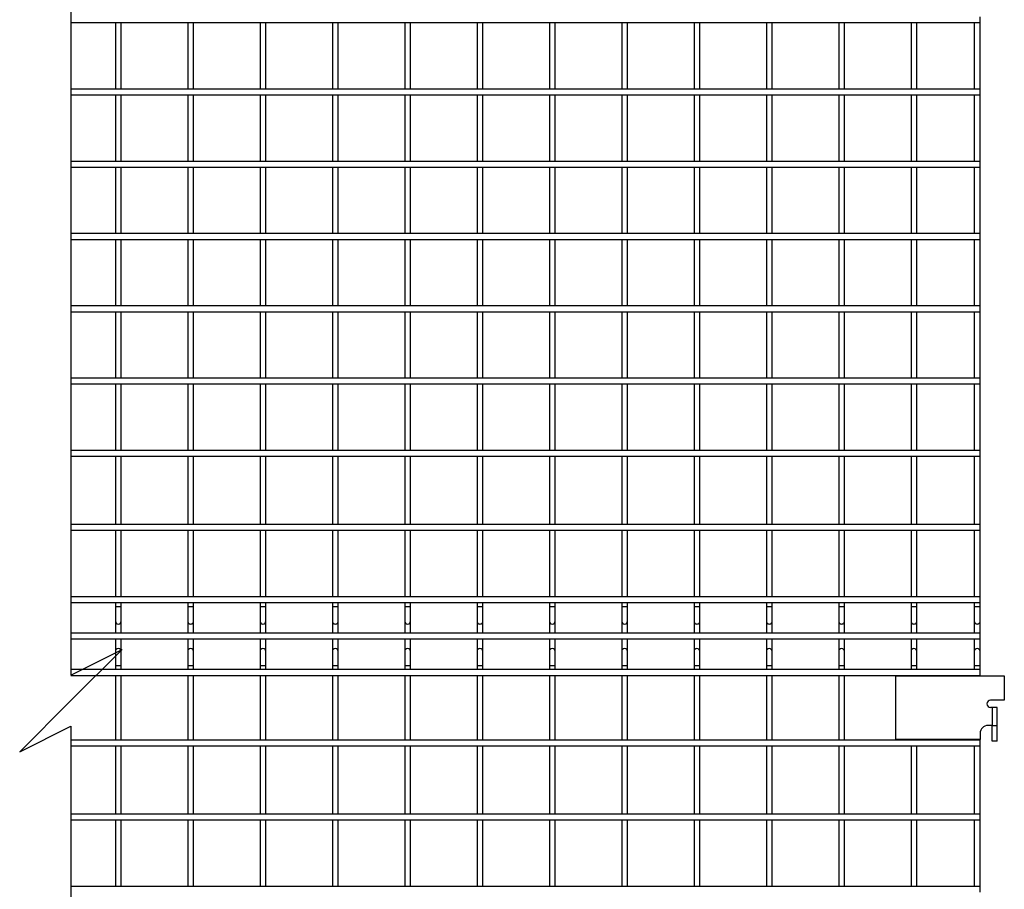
# Model space of a CAD drawing. Header units: inches. Extents: x 0.2 to 10.8, y 0.2 to 8.2.
# Tile 6 of 56: x 3.8 to 5.3, y 2.9 to 4.2. Entities that reach past the tile are written whole.
import ezdxf

# ---------------------------------------------------------------- set-up
doc = ezdxf.new("R2010")
doc.units = ezdxf.units.IN
doc.header["$MEASUREMENT"] = 0
doc.layers.add('DIMENSIONS', color=140, linetype='Continuous', lineweight=25)

msp = doc.modelspace()

# ---------------------------------------------------------------- linework, layer by layer
for p, q in [((5.30089, 4.23118), (5.30089, 4.24006)), ((3.90421, 4.23118), (5.30089, 4.23118)), ((3.97255, 4.23118), (3.97255, 4.12895)), ((3.98144, 4.12895), (3.98144, 4.23118)), ((4.08367, 4.23118), (4.08367, 4.12895)), ((4.09255, 4.12895), (4.09255, 4.23118)), ((4.19478, 4.23118), (4.19478, 4.12895)), ((4.20367, 4.12895), (4.20367, 4.23118)), ((4.30589, 4.23118), (4.30589, 4.12895)), ((4.31478, 4.12895), (4.31478, 4.23118)), ((4.417, 4.23118), (4.417, 4.12895)), ((4.42589, 4.12895), (4.42589, 4.23118)), ((4.52811, 4.23118), (4.52811, 4.12895)), ((4.537, 4.12895), (4.537, 4.23118)), ((4.63922, 4.23118), (4.63922, 4.12895)), ((4.64811, 4.12895), (4.64811, 4.23118)), ((4.75033, 4.23118), (4.75033, 4.12895)), ((4.75922, 4.12895), (4.75922, 4.23118)), ((4.86144, 4.23118), (4.86144, 4.12895)), ((4.87033, 4.12895), (4.87033, 4.23118)), ((4.97256, 4.23118), (4.97256, 4.12895)), ((4.98144, 4.12895), (4.98144, 4.23118)), ((5.08367, 4.23118), (5.08367, 4.12895)), ((5.09255, 4.12895), (5.09255, 4.23118)), ((5.19478, 4.23118), (5.19478, 4.12895)), ((5.20367, 4.12895), (5.20367, 4.23118)), ((5.292, 4.23118), (5.292, 4.12895)), ((5.30089, 4.12895), (5.30089, 4.23118)), ((5.30089, 4.12895), (3.90421, 4.12895)), ((3.90421, 4.12006), (5.30089, 4.12006)), ((3.97255, 4.12006), (3.97255, 4.01784)), ((3.98144, 4.01784), (3.98144, 4.12006)), ((4.08367, 4.12006), (4.08367, 4.01784)), ((4.09255, 4.01784), (4.09255, 4.12006)), ((4.19478, 4.12006), (4.19478, 4.01784)), ((4.20367, 4.01784), (4.20367, 4.12006)), ((4.30589, 4.12006), (4.30589, 4.01784)), ((4.31478, 4.01784), (4.31478, 4.12006)), ((4.417, 4.12006), (4.417, 4.01784)), ((4.42589, 4.01784), (4.42589, 4.12006)), ((4.52811, 4.12006), (4.52811, 4.01784)), ((4.537, 4.01784), (4.537, 4.12006)), ((4.63922, 4.12006), (4.63922, 4.01784)), ((4.64811, 4.01784), (4.64811, 4.12006)), ((4.75033, 4.12006), (4.75033, 4.01784)), ((4.75922, 4.01784), (4.75922, 4.12006)), ((4.86144, 4.12006), (4.86144, 4.01784)), ((4.87033, 4.01784), (4.87033, 4.12006)), ((4.97256, 4.12006), (4.97256, 4.01784)), ((4.98144, 4.01784), (4.98144, 4.12006)), ((5.08367, 4.12006), (5.08367, 4.01784)), ((5.09255, 4.01784), (5.09255, 4.12006)), ((5.19478, 4.12006), (5.19478, 4.01784)), ((5.20367, 4.01784), (5.20367, 4.12006)), ((5.292, 4.12006), (5.292, 4.01784)), ((5.30089, 4.12006), (5.30089, 4.12895)), ((5.30089, 4.01784), (5.30089, 4.12006)), ((5.30089, 4.01784), (3.90421, 4.01784)), ((3.90421, 4.00895), (5.30089, 4.00895)), ((3.97255, 4.00895), (3.97255, 3.90673)), ((3.98144, 3.90673), (3.98144, 4.00895)), ((4.08367, 4.00895), (4.08367, 3.90673)), ((4.09255, 3.90673), (4.09255, 4.00895)), ((4.19478, 4.00895), (4.19478, 3.90673)), ((4.20367, 3.90673), (4.20367, 4.00895)), ((4.30589, 4.00895), (4.30589, 3.90673)), ((4.31478, 3.90673), (4.31478, 4.00895)), ((4.417, 4.00895), (4.417, 3.90673)), ((4.42589, 3.90673), (4.42589, 4.00895)), ((4.52811, 4.00895), (4.52811, 3.90673)), ((4.537, 3.90673), (4.537, 4.00895)), ((4.63922, 4.00895), (4.63922, 3.90673)), ((4.64811, 3.90673), (4.64811, 4.00895)), ((4.75033, 4.00895), (4.75033, 3.90673)), ((4.75922, 3.90673), (4.75922, 4.00895)), ((4.86144, 4.00895), (4.86144, 3.90673)), ((4.87033, 3.90673), (4.87033, 4.00895)), ((4.97256, 4.00895), (4.97256, 3.90673)), ((4.98144, 3.90673), (4.98144, 4.00895)), ((5.08367, 4.00895), (5.08367, 3.90673)), ((5.09255, 3.90673), (5.09255, 4.00895)), ((5.19478, 4.00895), (5.19478, 3.90673)), ((5.20367, 3.90673), (5.20367, 4.00895)), ((5.292, 4.00895), (5.292, 3.90673)), ((5.30089, 4.00895), (5.30089, 4.01784)), ((5.30089, 3.90673), (5.30089, 4.00895)), ((5.30089, 3.90673), (3.90421, 3.90673)), ((5.30089, 3.89784), (5.30089, 3.90673)), ((3.90421, 3.89784), (5.30089, 3.89784)), ((3.97255, 3.89784), (3.97255, 3.79562)), ((3.98144, 3.79562), (3.98144, 3.89784)), ((4.08367, 3.89784), (4.08367, 3.79562)), ((4.09255, 3.79562), (4.09255, 3.89784)), ((4.19478, 3.89784), (4.19478, 3.79562)), ((4.20367, 3.79562), (4.20367, 3.89784)), ((4.30589, 3.89784), (4.30589, 3.79562)), ((4.31478, 3.79562), (4.31478, 3.89784)), ((4.417, 3.89784), (4.417, 3.79562)), ((4.42589, 3.79562), (4.42589, 3.89784)), ((4.52811, 3.89784), (4.52811, 3.79562)), ((4.537, 3.79562), (4.537, 3.89784)), ((4.63922, 3.89784), (4.63922, 3.79562)), ((4.64811, 3.79562), (4.64811, 3.89784)), ((4.75033, 3.89784), (4.75033, 3.79562)), ((4.75922, 3.79562), (4.75922, 3.89784)), ((4.86144, 3.89784), (4.86144, 3.79562)), ((4.87033, 3.79562), (4.87033, 3.89784)), ((4.97256, 3.89784), (4.97256, 3.79562)), ((4.98144, 3.79562), (4.98144, 3.89784)), ((5.08367, 3.89784), (5.08367, 3.79562)), ((5.09255, 3.79562), (5.09255, 3.89784)), ((5.19478, 3.89784), (5.19478, 3.79562)), ((5.20367, 3.79562), (5.20367, 3.89784)), ((5.292, 3.89784), (5.292, 3.79562)), ((5.30089, 3.79562), (5.30089, 3.89784)), ((5.30089, 3.79562), (3.90421, 3.79562)), ((3.90421, 3.78673), (5.30089, 3.78673)), ((3.97255, 3.78673), (3.97255, 3.68451)), ((3.98144, 3.68451), (3.98144, 3.78673)), ((4.08367, 3.78673), (4.08367, 3.68451)), ((4.09255, 3.68451), (4.09255, 3.78673)), ((4.19478, 3.78673), (4.19478, 3.68451)), ((4.20367, 3.68451), (4.20367, 3.78673)), ((4.30589, 3.78673), (4.30589, 3.68451)), ((4.31478, 3.68451), (4.31478, 3.78673)), ((4.417, 3.78673), (4.417, 3.68451)), ((4.42589, 3.68451), (4.42589, 3.78673)), ((4.52811, 3.78673), (4.52811, 3.68451)), ((4.537, 3.68451), (4.537, 3.78673)), ((4.63922, 3.78673), (4.63922, 3.68451)), ((4.64811, 3.68451), (4.64811, 3.78673)), ((4.75033, 3.78673), (4.75033, 3.68451)), ((4.75922, 3.68451), (4.75922, 3.78673)), ((4.86144, 3.78673), (4.86144, 3.68451)), ((4.87033, 3.68451), (4.87033, 3.78673)), ((4.97256, 3.78673), (4.97256, 3.68451)), ((4.98144, 3.68451), (4.98144, 3.78673)), ((5.08367, 3.78673), (5.08367, 3.68451)), ((5.09255, 3.68451), (5.09255, 3.78673)), ((5.19478, 3.78673), (5.19478, 3.68451)), ((5.20367, 3.68451), (5.20367, 3.78673)), ((5.292, 3.78673), (5.292, 3.68451)), ((5.30089, 3.78673), (5.30089, 3.79562)), ((5.30089, 3.68451), (5.30089, 3.78673)), ((5.30089, 3.68451), (3.90421, 3.68451)), ((3.90421, 3.67562), (5.30089, 3.67562)), ((3.97255, 3.67562), (3.97255, 3.5734)), ((3.98144, 3.5734), (3.98144, 3.67562)), ((4.08367, 3.67562), (4.08367, 3.5734)), ((4.09255, 3.5734), (4.09255, 3.67562)), ((4.19478, 3.67562), (4.19478, 3.5734)), ((4.20367, 3.5734), (4.20367, 3.67562)), ((4.30589, 3.67562), (4.30589, 3.5734)), ((4.31478, 3.5734), (4.31478, 3.67562)), ((4.417, 3.67562), (4.417, 3.5734)), ((4.42589, 3.5734), (4.42589, 3.67562)), ((4.52811, 3.67562), (4.52811, 3.5734)), ((4.537, 3.5734), (4.537, 3.67562)), ((4.63922, 3.67562), (4.63922, 3.5734)), ((4.64811, 3.5734), (4.64811, 3.67562)), ((4.75033, 3.67562), (4.75033, 3.5734)), ((4.75922, 3.5734), (4.75922, 3.67562)), ((4.86144, 3.67562), (4.86144, 3.5734)), ((4.87033, 3.5734), (4.87033, 3.67562)), ((4.97256, 3.67562), (4.97256, 3.5734)), ((4.98144, 3.5734), (4.98144, 3.67562)), ((5.08367, 3.67562), (5.08367, 3.5734)), ((5.09255, 3.5734), (5.09255, 3.67562)), ((5.19478, 3.67562), (5.19478, 3.5734)), ((5.20367, 3.5734), (5.20367, 3.67562)), ((5.292, 3.67562), (5.292, 3.5734)), ((5.30089, 3.67562), (5.30089, 3.68451)), ((5.30089, 3.5734), (5.30089, 3.67562)), ((5.30089, 3.5734), (3.90421, 3.5734)), ((5.30089, 3.56451), (5.30089, 3.5734)), ((3.90421, 3.56451), (5.30089, 3.56451)), ((3.97255, 3.56451), (3.97255, 3.45951)), ((3.98144, 3.45951), (3.98144, 3.56451)), ((4.08367, 3.56451), (4.08367, 3.45951)), ((4.09255, 3.45951), (4.09255, 3.56451)), ((4.19478, 3.56451), (4.19478, 3.45951)), ((4.20367, 3.45951), (4.20367, 3.56451)), ((4.30589, 3.56451), (4.30589, 3.45951)), ((4.31478, 3.45951), (4.31478, 3.56451)), ((4.417, 3.56451), (4.417, 3.45951)), ((4.42589, 3.45951), (4.42589, 3.56451)), ((4.52811, 3.56451), (4.52811, 3.45951)), ((4.537, 3.45951), (4.537, 3.56451)), ((4.63922, 3.56451), (4.63922, 3.45951)), ((4.64811, 3.45951), (4.64811, 3.56451)), ((4.75033, 3.56451), (4.75033, 3.45951)), ((4.75922, 3.45951), (4.75922, 3.56451)), ((4.86144, 3.56451), (4.86144, 3.45951)), ((4.87033, 3.45951), (4.87033, 3.56451)), ((4.97256, 3.56451), (4.97256, 3.45951)), ((4.98144, 3.45951), (4.98144, 3.56451)), ((5.08367, 3.56451), (5.08367, 3.45951)), ((5.09255, 3.45951), (5.09255, 3.56451)), ((5.19478, 3.56451), (5.19478, 3.45951)), ((5.20367, 3.45951), (5.20367, 3.56451)), ((5.292, 3.56451), (5.292, 3.45951)), ((5.30089, 3.45951), (5.30089, 3.56451)), ((5.30089, 3.45951), (3.90421, 3.45951)), ((3.90421, 3.45062), (5.30089, 3.45062)), ((3.97255, 3.45062), (3.97255, 3.3484)), ((3.98144, 3.3484), (3.98144, 3.45062)), ((4.08367, 3.45062), (4.08367, 3.3484)), ((4.09255, 3.3484), (4.09255, 3.45062)), ((4.19478, 3.45062), (4.19478, 3.3484)), ((4.20367, 3.3484), (4.20367, 3.45062)), ((4.30589, 3.45062), (4.30589, 3.3484)), ((4.31478, 3.3484), (4.31478, 3.45062)), ((4.417, 3.45062), (4.417, 3.3484)), ((4.42589, 3.3484), (4.42589, 3.45062)), ((4.52811, 3.45062), (4.52811, 3.3484)), ((4.537, 3.3484), (4.537, 3.45062)), ((4.63922, 3.45062), (4.63922, 3.3484)), ((4.64811, 3.3484), (4.64811, 3.45062)), ((4.75033, 3.45062), (4.75033, 3.3484)), ((4.75922, 3.3484), (4.75922, 3.45062)), ((4.86144, 3.45062), (4.86144, 3.3484)), ((4.87033, 3.3484), (4.87033, 3.45062)), ((4.97256, 3.45062), (4.97256, 3.3484)), ((4.98144, 3.3484), (4.98144, 3.45062)), ((5.08367, 3.45062), (5.08367, 3.3484)), ((5.09255, 3.3484), (5.09255, 3.45062)), ((5.19478, 3.45062), (5.19478, 3.3484)), ((5.20367, 3.3484), (5.20367, 3.45062)), ((5.292, 3.45062), (5.292, 3.3484)), ((5.30089, 3.45062), (5.30089, 3.45951)), ((5.30089, 3.3484), (5.30089, 3.45062)), ((5.30089, 3.3484), (3.90421, 3.3484)), ((5.30089, 3.33951), (5.30089, 3.3484)), ((3.90421, 3.33951), (5.30089, 3.33951)), ((3.97255, 3.33951), (3.97255, 3.33287)), ((3.97255, 3.33287), (3.97255, 3.31092)), ((3.977, 3.33287), (3.97255, 3.33287)), ((3.98144, 3.33287), (3.977, 3.33287)), ((3.98144, 3.33287), (3.98144, 3.33951)), ((3.98144, 3.31092), (3.98144, 3.33287)), ((4.08367, 3.33951), (4.08367, 3.33287)), ((4.08367, 3.33287), (4.08367, 3.31092)), ((4.08811, 3.33287), (4.08367, 3.33287)), ((4.09255, 3.33287), (4.08811, 3.33287)), ((4.09255, 3.33287), (4.09255, 3.33951)), ((4.09255, 3.31092), (4.09255, 3.33287)), ((4.19478, 3.33951), (4.19478, 3.33287)), ((4.19478, 3.33287), (4.19478, 3.31092)), ((4.19922, 3.33287), (4.19478, 3.33287)), ((4.20367, 3.33287), (4.19922, 3.33287)), ((4.20367, 3.33287), (4.20367, 3.33951)), ((4.20367, 3.31092), (4.20367, 3.33287)), ((4.30589, 3.33951), (4.30589, 3.33287)), ((4.30589, 3.33287), (4.30589, 3.31092)), ((4.31033, 3.33287), (4.30589, 3.33287)), ((4.31478, 3.33287), (4.31033, 3.33287)), ((4.31478, 3.33287), (4.31478, 3.33951)), ((4.31478, 3.31092), (4.31478, 3.33287)), ((4.417, 3.33951), (4.417, 3.33287)), ((4.417, 3.33287), (4.417, 3.31092)), ((4.42144, 3.33287), (4.417, 3.33287)), ((4.42589, 3.33287), (4.42144, 3.33287)), ((4.42589, 3.33287), (4.42589, 3.33951)), ((4.42589, 3.31092), (4.42589, 3.33287)), ((4.52811, 3.33951), (4.52811, 3.33287)), ((4.52811, 3.33287), (4.52811, 3.31092)), ((4.53255, 3.33287), (4.52811, 3.33287)), ((4.537, 3.33287), (4.53255, 3.33287)), ((4.537, 3.33287), (4.537, 3.33951)), ((4.537, 3.31092), (4.537, 3.33287)), ((4.63922, 3.33951), (4.63922, 3.33287)), ((4.63922, 3.33287), (4.63922, 3.31092)), ((4.64367, 3.33287), (4.63922, 3.33287)), ((4.64811, 3.33287), (4.64367, 3.33287)), ((4.64811, 3.33287), (4.64811, 3.33951)), ((4.64811, 3.31092), (4.64811, 3.33287)), ((4.75033, 3.33951), (4.75033, 3.33287)), ((4.75033, 3.33287), (4.75033, 3.31092)), ((4.75478, 3.33287), (4.75033, 3.33287)), ((4.75922, 3.33287), (4.75478, 3.33287)), ((4.75922, 3.33287), (4.75922, 3.33951)), ((4.75922, 3.31092), (4.75922, 3.33287)), ((4.86144, 3.33951), (4.86144, 3.33287)), ((4.86144, 3.33287), (4.86144, 3.31092)), ((4.86589, 3.33287), (4.86144, 3.33287)), ((4.87033, 3.33287), (4.86589, 3.33287)), ((4.87033, 3.33287), (4.87033, 3.33951)), ((4.87033, 3.31092), (4.87033, 3.33287)), ((4.97256, 3.33951), (4.97256, 3.33287)), ((4.97256, 3.33287), (4.97256, 3.31092)), ((4.977, 3.33287), (4.97256, 3.33287)), ((4.98144, 3.33287), (4.977, 3.33287)), ((4.98144, 3.33287), (4.98144, 3.33951)), ((4.98144, 3.31092), (4.98144, 3.33287)), ((5.08367, 3.33951), (5.08367, 3.33287)), ((5.08367, 3.33287), (5.08367, 3.31092)), ((5.08811, 3.33287), (5.08367, 3.33287)), ((5.09255, 3.33287), (5.08811, 3.33287)), ((5.09255, 3.33287), (5.09255, 3.33951)), ((5.09255, 3.31092), (5.09255, 3.33287)), ((5.19478, 3.33951), (5.19478, 3.33287)), ((5.19478, 3.33287), (5.19478, 3.31092)), ((5.19922, 3.33287), (5.19478, 3.33287)), ((5.20367, 3.33287), (5.19922, 3.33287)), ((5.20367, 3.33287), (5.20367, 3.33951)), ((5.20367, 3.31092), (5.20367, 3.33287)), ((5.292, 3.33951), (5.292, 3.33287)), ((5.292, 3.33287), (5.292, 3.31092)), ((5.29644, 3.33287), (5.292, 3.33287)), ((5.30089, 3.33287), (5.29644, 3.33287)), ((5.30089, 3.33287), (5.30089, 3.33951)), ((5.30089, 3.31092), (5.30089, 3.33287)), ((3.97255, 3.31092), (3.97255, 3.29244)), ((3.98144, 3.29244), (3.98144, 3.31092)), ((4.08367, 3.31092), (4.08367, 3.29244)), ((4.09255, 3.29244), (4.09255, 3.31092)), ((4.19478, 3.31092), (4.19478, 3.29244)), ((4.20367, 3.29244), (4.20367, 3.31092)), ((4.30589, 3.31092), (4.30589, 3.29244)), ((4.31478, 3.29244), (4.31478, 3.31092)), ((4.417, 3.31092), (4.417, 3.29244)), ((4.42589, 3.29244), (4.42589, 3.31092)), ((4.52811, 3.31092), (4.52811, 3.29244)), ((4.537, 3.29244), (4.537, 3.31092)), ((4.63922, 3.31092), (4.63922, 3.29244)), ((4.64811, 3.29244), (4.64811, 3.31092)), ((4.75033, 3.31092), (4.75033, 3.29244)), ((4.75922, 3.29244), (4.75922, 3.31092)), ((4.86144, 3.31092), (4.86144, 3.29244)), ((4.87033, 3.29244), (4.87033, 3.31092)), ((4.97256, 3.31092), (4.97256, 3.29244)), ((4.98144, 3.29244), (4.98144, 3.31092)), ((5.08367, 3.31092), (5.08367, 3.29244)), ((5.09255, 3.29244), (5.09255, 3.31092)), ((5.19478, 3.31092), (5.19478, 3.29244)), ((5.20367, 3.29244), (5.20367, 3.31092)), ((5.292, 3.31092), (5.292, 3.29244)), ((5.30089, 3.29244), (5.30089, 3.31092)), ((5.30089, 3.29244), (3.90421, 3.29244)), ((3.90421, 3.28355), (5.30089, 3.28355)), ((3.97255, 3.28355), (3.97255, 3.26442)), ((3.98144, 3.26442), (3.98144, 3.28355)), ((4.08367, 3.28355), (4.08367, 3.26442)), ((4.09255, 3.26442), (4.09255, 3.28355)), ((4.19478, 3.28355), (4.19478, 3.26442)), ((4.20367, 3.26442), (4.20367, 3.28355)), ((4.30589, 3.28355), (4.30589, 3.26442)), ((4.31478, 3.26442), (4.31478, 3.28355)), ((4.417, 3.28355), (4.417, 3.26442)), ((4.42589, 3.26442), (4.42589, 3.28355)), ((4.52811, 3.28355), (4.52811, 3.26442)), ((4.537, 3.26442), (4.537, 3.28355)), ((4.63922, 3.28355), (4.63922, 3.26442)), ((4.64811, 3.26442), (4.64811, 3.28355)), ((4.75033, 3.28355), (4.75033, 3.26442)), ((4.75922, 3.26442), (4.75922, 3.28355)), ((4.86144, 3.28355), (4.86144, 3.26442)), ((4.87033, 3.26442), (4.87033, 3.28355)), ((4.97256, 3.28355), (4.97256, 3.26442)), ((4.98144, 3.26442), (4.98144, 3.28355)), ((5.08367, 3.28355), (5.08367, 3.26442)), ((5.09255, 3.26442), (5.09255, 3.28355)), ((5.19478, 3.28355), (5.19478, 3.26442)), ((5.20367, 3.26442), (5.20367, 3.28355)), ((5.292, 3.28355), (5.292, 3.26442)), ((5.30089, 3.28355), (5.30089, 3.29244)), ((5.30089, 3.26442), (5.30089, 3.28355)), ((3.97255, 3.26442), (3.97255, 3.24248)), ((3.98144, 3.24248), (3.98144, 3.26442)), ((4.08367, 3.26442), (4.08367, 3.24248)), ((4.09255, 3.24248), (4.09255, 3.26442)), ((4.19478, 3.26442), (4.19478, 3.24248)), ((4.20367, 3.24248), (4.20367, 3.26442)), ((4.30589, 3.26442), (4.30589, 3.24248)), ((4.31478, 3.24248), (4.31478, 3.26442)), ((4.417, 3.26442), (4.417, 3.24248)), ((4.42589, 3.24248), (4.42589, 3.26442)), ((4.52811, 3.26442), (4.52811, 3.24248)), ((4.537, 3.24248), (4.537, 3.26442)), ((4.63922, 3.26442), (4.63922, 3.24248)), ((4.64811, 3.24248), (4.64811, 3.26442)), ((4.75033, 3.26442), (4.75033, 3.24248)), ((4.75922, 3.24248), (4.75922, 3.26442)), ((4.86144, 3.26442), (4.86144, 3.24248)), ((4.87033, 3.24248), (4.87033, 3.26442)), ((4.97256, 3.26442), (4.97256, 3.24248)), ((4.98144, 3.24248), (4.98144, 3.26442)), ((5.08367, 3.26442), (5.08367, 3.24248)), ((5.09255, 3.24248), (5.09255, 3.26442)), ((5.19478, 3.26442), (5.19478, 3.24248)), ((5.20367, 3.24248), (5.20367, 3.26442)), ((5.292, 3.26442), (5.292, 3.24248)), ((5.30089, 3.24248), (5.30089, 3.26442)), ((3.97255, 3.24248), (3.97255, 3.23649)), ((3.98144, 3.24248), (3.97255, 3.24248)), ((3.98144, 3.23649), (3.98144, 3.24248)), ((4.08367, 3.24248), (4.08367, 3.23649)), ((4.09255, 3.24248), (4.08367, 3.24248)), ((4.09255, 3.23649), (4.09255, 3.24248)), ((4.19478, 3.24248), (4.19478, 3.23649)), ((4.20367, 3.24248), (4.19478, 3.24248)), ((4.20367, 3.23649), (4.20367, 3.24248)), ((4.30589, 3.24248), (4.30589, 3.23649)), ((4.31478, 3.24248), (4.30589, 3.24248)), ((4.31478, 3.23649), (4.31478, 3.24248)), ((4.417, 3.24248), (4.417, 3.23649)), ((4.42589, 3.24248), (4.417, 3.24248)), ((4.42589, 3.23649), (4.42589, 3.24248)), ((4.52811, 3.24248), (4.52811, 3.23649)), ((4.537, 3.24248), (4.52811, 3.24248)), ((4.537, 3.23649), (4.537, 3.24248)), ((4.63922, 3.24248), (4.63922, 3.23649)), ((4.64811, 3.24248), (4.63922, 3.24248)), ((4.64811, 3.23649), (4.64811, 3.24248)), ((4.75033, 3.24248), (4.75033, 3.23649)), ((4.75922, 3.24248), (4.75033, 3.24248)), ((4.75922, 3.23649), (4.75922, 3.24248)), ((4.86144, 3.24248), (4.86144, 3.23649)), ((4.87033, 3.24248), (4.86144, 3.24248)), ((4.87033, 3.23649), (4.87033, 3.24248)), ((4.97256, 3.24248), (4.97256, 3.23649)), ((4.98144, 3.24248), (4.97256, 3.24248)), ((4.98144, 3.23649), (4.98144, 3.24248)), ((5.08367, 3.24248), (5.08367, 3.23649)), ((5.09255, 3.24248), (5.08367, 3.24248)), ((5.09255, 3.23649), (5.09255, 3.24248)), ((5.19478, 3.24248), (5.19478, 3.23649)), ((5.20367, 3.24248), (5.19478, 3.24248)), ((5.20367, 3.23649), (5.20367, 3.24248)), ((5.292, 3.24248), (5.292, 3.23649)), ((5.30089, 3.24248), (5.292, 3.24248)), ((5.30089, 3.23649), (5.30089, 3.24248)), ((5.30089, 3.23649), (3.90421, 3.23649)), ((3.90421, 3.2276), (5.30089, 3.2276)), ((3.97255, 3.2276), (3.97255, 3.12815)), ((3.98144, 3.12815), (3.98144, 3.2276)), ((4.08367, 3.2276), (4.08367, 3.12815)), ((4.09255, 3.12815), (4.09255, 3.2276)), ((4.19478, 3.2276), (4.19478, 3.12815)), ((4.20367, 3.12815), (4.20367, 3.2276)), ((4.30589, 3.2276), (4.30589, 3.12815)), ((4.31478, 3.12815), (4.31478, 3.2276)), ((4.417, 3.2276), (4.417, 3.12815)), ((4.42589, 3.12815), (4.42589, 3.2276)), ((4.52811, 3.2276), (4.52811, 3.12815)), ((4.537, 3.12815), (4.537, 3.2276)), ((4.63922, 3.2276), (4.63922, 3.12815)), ((4.64811, 3.12815), (4.64811, 3.2276)), ((4.75033, 3.2276), (4.75033, 3.12815)), ((4.75922, 3.12815), (4.75922, 3.2276)), ((4.86144, 3.2276), (4.86144, 3.12815)), ((4.87033, 3.12815), (4.87033, 3.2276)), ((4.97256, 3.2276), (4.97256, 3.12815)), ((4.98144, 3.12815), (4.98144, 3.2276)), ((5.08367, 3.2276), (5.08367, 3.12815)), ((5.09255, 3.12815), (5.09255, 3.2276)), ((5.17139, 3.12892), (5.17139, 3.22698)), ((5.17139, 3.22698), (5.33805, 3.22698)), ((5.19478, 3.2276), (5.19478, 3.22698)), ((5.20367, 3.22698), (5.20367, 3.2276)), ((5.292, 3.2276), (5.292, 3.22698)), ((5.30089, 3.2276), (5.30089, 3.23649)), ((5.30089, 3.22698), (5.30089, 3.2276)), ((5.33805, 3.22698), (5.33805, 3.18948)), ((5.33805, 3.18948), (5.31694, 3.18948)), ((5.31939, 3.17837), (5.31694, 3.17837)), ((5.31939, 3.17837), (5.31939, 3.15059)), ((5.32683, 3.17837), (5.31939, 3.17837)), ((5.32683, 3.15059), (5.32683, 3.17837)), ((5.31939, 3.15059), (5.313, 3.15059)), ((5.31939, 3.15059), (5.32683, 3.15059)), ((5.31939, 3.12625), (5.31939, 3.15059)), ((5.32683, 3.12625), (5.32683, 3.15059)), ((5.30089, 3.13848), (5.30089, 3.12892)), ((5.30089, 3.12815), (3.90421, 3.12815)), ((3.90421, 3.11926), (5.30089, 3.11926)), ((3.97255, 3.11926), (3.97255, 3.01426)), ((3.98144, 3.01426), (3.98144, 3.11926)), ((4.08367, 3.11926), (4.08367, 3.01426)), ((4.09255, 3.01426), (4.09255, 3.11926)), ((4.19478, 3.11926), (4.19478, 3.01426)), ((4.20367, 3.01426), (4.20367, 3.11926)), ((4.30589, 3.11926), (4.30589, 3.01426)), ((4.31478, 3.01426), (4.31478, 3.11926)), ((4.417, 3.11926), (4.417, 3.01426)), ((4.42589, 3.01426), (4.42589, 3.11926)), ((4.52811, 3.11926), (4.52811, 3.01426)), ((4.537, 3.01426), (4.537, 3.11926)), ((4.63922, 3.11926), (4.63922, 3.01426)), ((4.64811, 3.01426), (4.64811, 3.11926)), ((4.75033, 3.11926), (4.75033, 3.01426)), ((4.75922, 3.01426), (4.75922, 3.11926)), ((4.86144, 3.11926), (4.86144, 3.01426)), ((4.87033, 3.01426), (4.87033, 3.11926)), ((4.97256, 3.11926), (4.97256, 3.01426)), ((4.98144, 3.01426), (4.98144, 3.11926)), ((5.08367, 3.11926), (5.08367, 3.01426)), ((5.09255, 3.01426), (5.09255, 3.11926)), ((5.30089, 3.12892), (5.17139, 3.12892)), ((5.19478, 3.12892), (5.19478, 3.12815)), ((5.19478, 3.11926), (5.19478, 3.01426)), ((5.20367, 3.12815), (5.20367, 3.12892)), ((5.20367, 3.01426), (5.20367, 3.11926)), ((5.292, 3.12892), (5.292, 3.12815)), ((5.292, 3.11926), (5.292, 3.01426)), ((5.30089, 3.12815), (5.30089, 3.12892)), ((5.30089, 3.11926), (5.30089, 3.12815)), ((5.30089, 3.01426), (5.30089, 3.11926)), ((5.32683, 3.12625), (5.31939, 3.12625)), ((5.30089, 3.01426), (3.90421, 3.01426)), ((5.30089, 3.00537), (5.30089, 3.01426)), ((3.90421, 3.00537), (5.30089, 3.00537)), ((3.97255, 3.00537), (3.97255, 2.90315)), ((3.98144, 2.90315), (3.98144, 3.00537)), ((4.08367, 3.00537), (4.08367, 2.90315)), ((4.09255, 2.90315), (4.09255, 3.00537)), ((4.19478, 3.00537), (4.19478, 2.90315)), ((4.20367, 2.90315), (4.20367, 3.00537)), ((4.30589, 3.00537), (4.30589, 2.90315)), ((4.31478, 2.90315), (4.31478, 3.00537)), ((4.417, 3.00537), (4.417, 2.90315)), ((4.42589, 2.90315), (4.42589, 3.00537)), ((4.52811, 3.00537), (4.52811, 2.90315)), ((4.537, 2.90315), (4.537, 3.00537)), ((4.63922, 3.00537), (4.63922, 2.90315)), ((4.64811, 2.90315), (4.64811, 3.00537)), ((4.75033, 3.00537), (4.75033, 2.90315)), ((4.75922, 2.90315), (4.75922, 3.00537)), ((4.86144, 3.00537), (4.86144, 2.90315)), ((4.87033, 2.90315), (4.87033, 3.00537)), ((4.97256, 3.00537), (4.97256, 2.90315)), ((4.98144, 2.90315), (4.98144, 3.00537)), ((5.08367, 3.00537), (5.08367, 2.90315)), ((5.09255, 2.90315), (5.09255, 3.00537)), ((5.19478, 3.00537), (5.19478, 2.90315)), ((5.20367, 2.90315), (5.20367, 3.00537)), ((5.292, 3.00537), (5.292, 2.90315)), ((5.30089, 2.90315), (5.30089, 3.00537)), ((5.30089, 2.90315), (3.90421, 2.90315)), ((5.30089, 2.89426), (5.30089, 2.90315))]:
    msp.add_line(p, q)
for centre, radius, start, end in [((3.977, 3.31092), 0.00444, 180.00032, 359.99968), ((4.08811, 3.31092), 0.00444, 179.99947, 0.00053), ((4.19922, 3.31092), 0.00444, 180.00032, 359.99968), ((4.31033, 3.31092), 0.00444, 179.99947, 0.00053), ((4.42144, 3.31092), 0.00444, 180.00032, 359.99968), ((4.53255, 3.31092), 0.00444, 179.99947, 0.00053), ((4.64367, 3.31092), 0.00444, 180.00032, 359.99968), ((4.75478, 3.31092), 0.00444, 180.00032, 359.99968), ((4.86589, 3.31092), 0.00444, 179.99947, 0.00053), ((4.977, 3.31092), 0.00444, 179.99947, 0.00053), ((5.08811, 3.31092), 0.00444, 179.99947, 0.00053), ((5.19922, 3.31092), 0.00444, 179.99947, 0.00053), ((5.29644, 3.31092), 0.00444, 179.99947, 0.00053), ((3.977, 3.26442), 0.00444, 90.00023, 180.0003), ((3.977, 3.26442), 0.00444, 0.00257, 89.99858), ((4.08811, 3.26442), 0.00444, 90.00023, 180.0003), ((4.08811, 3.26442), 0.00444, 359.9997, 89.99977), ((4.19922, 3.26442), 0.00444, 90.00023, 180.0003), ((4.19922, 3.26442), 0.00444, 359.9997, 90.00145), ((4.31033, 3.26442), 0.00444, 90.00023, 180.0003), ((4.31033, 3.26442), 0.00444, 359.9997, 89.99977), ((4.42144, 3.26442), 0.00444, 89.99855, 180.0003), ((4.42144, 3.26442), 0.00444, 359.9997, 89.99977), ((4.53255, 3.26442), 0.00444, 90.00023, 180.0003), ((4.53255, 3.26442), 0.00444, 359.9997, 89.99977), ((4.64367, 3.26442), 0.00444, 89.99855, 180.0003), ((4.64367, 3.26442), 0.00444, 359.9997, 89.99977), ((4.75478, 3.26442), 0.00444, 90.00023, 180.0003), ((4.75478, 3.26442), 0.00444, 0.00257, 89.99858), ((4.86589, 3.26442), 0.00444, 90.00023, 180.0003), ((4.86589, 3.26442), 0.00444, 359.9997, 89.99977), ((4.977, 3.26442), 0.00444, 89.99904, 180.00317), ((4.977, 3.26442), 0.00444, 0.00257, 89.99858), ((5.08811, 3.26442), 0.00444, 89.99904, 180.00317), ((5.08811, 3.26442), 0.00444, 359.99683, 90.00432), ((5.19922, 3.26442), 0.00444, 90.00142, 179.99743), ((5.19922, 3.26442), 0.00444, 359.99683, 90.00096), ((5.29644, 3.26442), 0.00444, 89.99904, 180.00317), ((5.29644, 3.26442), 0.00444, 0.00257, 89.99858), ((5.31694, 3.18392), 0.00556, 90.00017, 269.99983), ((5.313, 3.13848), 0.01211, 90.0011, 179.9994)]:
    msp.add_arc(centre, radius, start, end)
at = {"layer": 'DIMENSIONS', "color": 140}
for p, q in [((3.90421, 5.14364), (3.90421, 3.22815)), ((3.90421, 3.22815), (3.98295, 3.26752)), ((3.98295, 3.26752), (3.90421, 3.18878)), ((3.90421, 3.18878), (3.82547, 3.11004)), ((3.82547, 3.11004), (3.90421, 3.14941)), ((3.90421, 3.14941), (3.90421, 1.23392))]:
    msp.add_line(p, q, dxfattribs=at)

doc.saveas('drawing.dxf')
